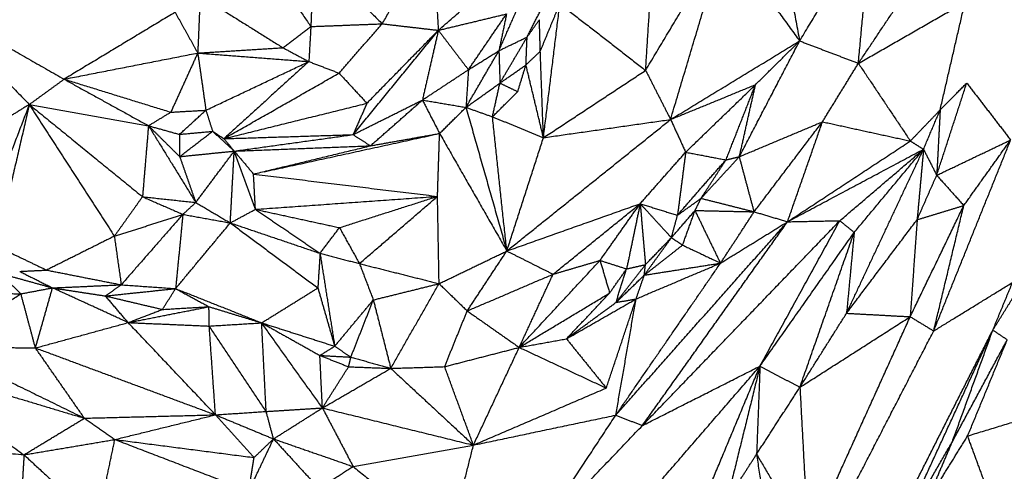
# Model space of a CAD drawing. Header units: millimetres. Extents: x 73 to 109.5, y 0 to 89.7.
# Tile 48 of 83: x 92.9 to 96.1, y 60.1 to 61.5. Entities that reach past the tile are written whole.
import ezdxf

# ---------------------------------------------------------------- set-up
doc = ezdxf.new("R2010")
doc.units = ezdxf.units.MM
doc.header["$MEASUREMENT"] = 0
doc.layers.add('Make2D$visible$lines', color=7, linetype='Continuous', true_color=0x000000)

msp = doc.modelspace()

# ---------------------------------------------------------------- linework, layer by layer
at = {"layer": 'Make2D$visible$lines'}
for points in [[(95.2854, 62.4508), (95.3793, 61.9521), (95.4733, 61.4533)], [(95.6648, 61.3803), (95.8384, 61.6379), (96.012, 61.8956)], [(94.2949, 61.4879), (94.4852, 61.6534), (94.6755, 61.8188)], [(95.4733, 61.4533), (95.5905, 61.6465), (95.7076, 61.8397)], [(95.6648, 61.3803), (95.6862, 61.61), (95.7076, 61.8397)], [(94.1118, 61.5091), (94.1939, 61.6505), (94.276, 61.7919)], [(94.276, 61.7919), (94.2855, 61.6399), (94.2949, 61.4879)], [(94.9709, 61.3573), (94.9851, 61.5772), (94.9992, 61.7972)], [(94.9709, 61.3573), (95.1001, 61.5727), (95.2293, 61.7881)], [(95.0524, 61.1974), (95.1408, 61.4928), (95.2293, 61.7881)], [(95.2293, 61.7881), (95.3513, 61.6207), (95.4733, 61.4533)], [(93.6976, 61.7637), (93.7883, 61.6319), (93.8791, 61.5002)], [(93.8877, 61.7323), (93.8834, 61.6162), (93.8791, 61.5002)], [(93.8877, 61.7323), (93.9997, 61.6207), (94.1118, 61.5091)], [(94.5844, 61.4659), (94.6369, 61.5696), (94.6894, 61.6732)], [(93.5181, 61.5997), (93.5142, 61.5068), (93.5102, 61.4139)], [(93.5181, 61.5997), (93.6531, 61.5154), (93.788, 61.4312)], [(92.6392, 61.5769), (92.8568, 61.4528), (93.0744, 61.3286)], [(92.6392, 61.5769), (92.8001, 61.4116), (92.961, 61.2463)], [(94.6274, 61.4197), (94.6593, 61.497), (94.6913, 61.5742)], [(94.6377, 61.1381), (94.6645, 61.3562), (94.6913, 61.5742)], [(94.6913, 61.5742), (94.8311, 61.4658), (94.9709, 61.3573)], [(95.6648, 61.3803), (95.8387, 61.4799), (96.0126, 61.5795)], [(95.9315, 61.2283), (95.9721, 61.4039), (96.0126, 61.5795)], [(93.4365, 61.5465), (93.2555, 61.4376), (93.0744, 61.3286)], [(93.4365, 61.5465), (93.4734, 61.4802), (93.5102, 61.4139)], [(94.2949, 61.4879), (94.4062, 61.5146), (94.5174, 61.5412)], [(94.393, 61.3594), (94.4552, 61.4503), (94.5174, 61.5412)], [(94.4925, 61.4215), (94.5206, 61.4854), (94.5486, 61.5493)], [(94.5174, 61.5412), (94.505, 61.4813), (94.4925, 61.4215)], [(93.788, 61.4312), (93.8336, 61.4657), (93.8791, 61.5002)], [(93.8791, 61.5002), (93.8759, 61.4431), (93.8726, 61.3861)], [(93.8791, 61.5002), (93.9954, 61.5046), (94.1118, 61.5091)], [(93.9711, 61.3484), (94.0414, 61.4288), (94.1118, 61.5091)], [(94.1118, 61.5091), (94.2034, 61.4985), (94.2949, 61.4879)], [(94.5844, 61.4659), (94.6045, 61.4941), (94.6245, 61.5223)], [(94.6274, 61.4197), (94.626, 61.4711), (94.6245, 61.5224)], [(94.0168, 61.1481), (94.1559, 61.318), (94.2949, 61.4879)], [(94.0619, 61.2503), (94.1784, 61.3691), (94.2949, 61.4879)], [(94.2949, 61.4879), (94.269, 61.3744), (94.243, 61.2608)], [(94.2949, 61.4879), (94.3439, 61.4237), (94.393, 61.3594)], [(94.4925, 61.4215), (94.5385, 61.4437), (94.5844, 61.4659)], [(94.4958, 61.3159), (94.5401, 61.3909), (94.5844, 61.4659)], [(94.5807, 61.3752), (94.5825, 61.4197), (94.5843, 61.4642)], [(93.5102, 61.4139), (93.6491, 61.4226), (93.788, 61.4312)], [(93.788, 61.4312), (93.8303, 61.4086), (93.8726, 61.3861)], [(95.0524, 61.1974), (95.2628, 61.3254), (95.4733, 61.4533)], [(95.2768, 61.0763), (95.375, 61.2648), (95.4733, 61.4533)], [(95.3294, 61.3108), (95.4013, 61.3821), (95.4733, 61.4533)], [(95.4733, 61.4533), (95.569, 61.4168), (95.6648, 61.3803)], [(93.0744, 61.3286), (93.2923, 61.3713), (93.5102, 61.4139)], [(93.5102, 61.4139), (93.4663, 61.3176), (93.4224, 61.2212)], [(93.5102, 61.4139), (93.5236, 61.3208), (93.5369, 61.2276)], [(93.5102, 61.4139), (93.6914, 61.4), (93.8726, 61.3861)], [(94.385, 61.2368), (94.4388, 61.3291), (94.4925, 61.4215)], [(94.393, 61.3594), (94.4427, 61.3904), (94.4925, 61.4215)], [(94.4925, 61.4215), (94.4941, 61.3687), (94.4958, 61.3159)], [(94.5807, 61.3752), (94.604, 61.3975), (94.6274, 61.4197)], [(94.6377, 61.1381), (94.6326, 61.2789), (94.6274, 61.4197)], [(93.5369, 61.2276), (93.7048, 61.3069), (93.8726, 61.3861)], [(93.8726, 61.3861), (93.734, 61.2604), (93.5954, 61.1348)], [(93.8726, 61.3861), (93.9219, 61.3672), (93.9711, 61.3484)], [(94.4958, 61.3159), (94.5382, 61.3456), (94.5807, 61.3752)], [(94.5539, 61.2882), (94.5673, 61.3317), (94.5807, 61.3752)], [(94.6377, 61.1381), (94.6092, 61.2567), (94.5807, 61.3752)], [(95.5477, 61.1899), (95.6062, 61.2851), (95.6648, 61.3803)], [(95.6648, 61.3803), (95.7496, 61.2538), (95.8344, 61.1273)], [(93.5954, 61.1348), (93.7833, 61.2416), (93.9711, 61.3484)], [(93.9711, 61.3484), (94.0165, 61.2994), (94.0619, 61.2503)], [(94.243, 61.2608), (94.318, 61.3101), (94.393, 61.3594)], [(94.393, 61.3594), (94.389, 61.2981), (94.385, 61.2368)], [(94.6377, 61.1381), (94.8043, 61.2477), (94.9709, 61.3573)], [(94.9709, 61.3573), (95.0117, 61.2774), (95.0524, 61.1974)], [(92.961, 61.2463), (93.0177, 61.2875), (93.0744, 61.3286)], [(93.0744, 61.3286), (93.212, 61.2528), (93.3495, 61.1771)], [(93.0744, 61.3286), (93.2484, 61.2749), (93.4224, 61.2212)], [(94.385, 61.2368), (94.4404, 61.2763), (94.4957, 61.3158)], [(94.4714, 61.2063), (94.4836, 61.2611), (94.4958, 61.3159)], [(94.4958, 61.3159), (94.5248, 61.3021), (94.5539, 61.2882)], [(95.0524, 61.1974), (95.1909, 61.2541), (95.3294, 61.3108)], [(95.1015, 61.0909), (95.2155, 61.2008), (95.3294, 61.3108)], [(95.2331, 61.0658), (95.2812, 61.1883), (95.3294, 61.3108)], [(95.2768, 61.0763), (95.3031, 61.1935), (95.3294, 61.3108)], [(95.9203, 61.0157), (95.9692, 61.1659), (96.0182, 61.316)], [(95.9315, 61.2283), (95.9748, 61.2722), (96.0182, 61.316)], [(96.0182, 61.316), (96.0898, 61.2233), (96.1614, 61.1306)], [(94.4714, 61.2063), (94.5126, 61.2473), (94.5539, 61.2882)], [(92.961, 61.2463), (92.8808, 61.1969), (92.8007, 61.1475)], [(92.961, 61.2463), (92.8854, 61.0499), (92.8097, 60.8534)], [(92.961, 61.2463), (92.9075, 61.0157), (92.8541, 60.785)], [(92.961, 61.2463), (93.1553, 61.2117), (93.3495, 61.1771)], [(92.961, 61.2463), (93.1456, 61.0961), (93.3301, 60.9459)], [(92.961, 61.2463), (93.0996, 61.0317), (93.2382, 60.8172)], [(93.5954, 61.1348), (93.8287, 61.1925), (94.0619, 61.2503)], [(94.0168, 61.1481), (94.1299, 61.2044), (94.243, 61.2608)], [(94.0619, 61.2503), (94.0394, 61.1992), (94.0168, 61.1481)], [(94.0735, 61.1117), (94.1583, 61.1862), (94.243, 61.2608)], [(94.243, 61.2608), (94.271, 61.2064), (94.299, 61.1519)], [(94.243, 61.2608), (94.314, 61.2488), (94.385, 61.2368)], [(93.3495, 61.1771), (93.3859, 61.1992), (93.4224, 61.2212)], [(93.4224, 61.2212), (93.4796, 61.2244), (93.5369, 61.2276)], [(93.4504, 61.1489), (93.4937, 61.1883), (93.5369, 61.2276)], [(93.5369, 61.2276), (93.5478, 61.1933), (93.5587, 61.159)], [(94.299, 61.1519), (94.342, 61.1944), (94.385, 61.2368)], [(94.385, 61.2368), (94.4516, 61.003), (94.5182, 60.7691)], [(94.385, 61.2368), (94.4282, 61.2215), (94.4714, 61.2063)], [(94.4714, 61.2063), (94.5546, 61.1722), (94.6377, 61.1381)], [(94.5182, 60.7691), (94.4948, 60.9877), (94.4714, 61.2063)], [(95.8344, 61.1273), (95.8829, 61.1778), (95.9315, 61.2283)], [(95.8772, 61.1005), (95.9044, 61.1644), (95.9315, 61.2283)], [(95.9315, 61.2283), (95.9259, 61.122), (95.9203, 61.0157)], [(93.3495, 61.1771), (93.3398, 61.0615), (93.3301, 60.9459)], [(93.3495, 61.1771), (93.4, 61.163), (93.4504, 61.1489)], [(93.3495, 61.1771), (93.4004, 61.1268), (93.4513, 61.0765)], [(93.3495, 61.1771), (93.4267, 61.0521), (93.5038, 60.9271)], [(94.5182, 60.7691), (94.7853, 60.9833), (95.0524, 61.1974)], [(94.6377, 61.1381), (94.8451, 61.1678), (95.0524, 61.1974)], [(95.0524, 61.1974), (95.077, 61.1441), (95.1015, 61.0909)], [(95.2768, 61.0763), (95.4123, 61.1331), (95.5477, 61.1899)], [(95.325, 60.8968), (95.4363, 61.0434), (95.5477, 61.1899)], [(95.4338, 60.8644), (95.4907, 61.0272), (95.5477, 61.1899)], [(95.5477, 61.1899), (95.691, 61.1586), (95.8344, 61.1273)], [(93.4504, 61.1489), (93.5046, 61.1539), (93.5587, 61.159)], [(93.4504, 61.1489), (93.4508, 61.1127), (93.4513, 61.0765)], [(93.4513, 61.0765), (93.505, 61.1178), (93.5587, 61.159)], [(93.5587, 61.159), (93.5771, 61.1469), (93.5954, 61.1348)], [(93.5587, 61.159), (93.594, 61.1267), (93.6293, 61.0945)], [(93.5954, 61.1348), (93.8061, 61.1414), (94.0168, 61.1481)], [(93.6293, 61.0945), (93.823, 61.1213), (94.0168, 61.1481)], [(93.7272, 61.0273), (94.0019, 61.0872), (94.2766, 61.147)], [(94.0168, 61.1481), (94.0452, 61.1299), (94.0735, 61.1117)], [(94.0735, 61.1117), (94.1863, 61.1318), (94.299, 61.1519)], [(94.2922, 60.947), (94.2956, 61.0495), (94.299, 61.1519)], [(94.299, 61.1519), (94.4086, 60.9605), (94.5182, 60.7691)], [(93.5954, 61.1348), (93.6123, 61.1146), (93.6293, 61.0945)], [(93.6293, 61.0945), (93.8514, 61.1031), (94.0735, 61.1117)], [(93.6922, 61.0197), (93.8828, 61.0657), (94.0735, 61.1117)], [(94.5182, 60.7691), (94.578, 60.9536), (94.6377, 61.1381)], [(95.4338, 60.8644), (95.6341, 60.9958), (95.8344, 61.1273)], [(95.8344, 61.1273), (95.8558, 61.1139), (95.8772, 61.1005)], [(95.9104, 60.5087), (96.0359, 60.8197), (96.1614, 61.1306)], [(95.9203, 61.0157), (96.0408, 61.0732), (96.1614, 61.1306)], [(96.0087, 60.9171), (96.085, 61.0239), (96.1614, 61.1306)], [(93.4513, 61.0765), (93.5403, 61.0855), (93.6293, 61.0945)], [(93.4513, 61.0765), (93.4775, 61.0018), (93.5038, 60.9271)], [(93.5038, 60.9271), (93.5665, 61.0108), (93.6293, 61.0945)], [(93.6164, 60.8606), (93.6228, 60.9775), (93.6293, 61.0945)], [(93.6293, 61.0945), (93.6607, 61.0571), (93.6922, 61.0197)], [(93.6984, 60.9048), (93.6638, 60.9996), (93.6293, 61.0945)], [(94.9532, 60.9232), (95.0273, 61.0071), (95.1015, 61.0909)], [(95.1015, 61.0909), (95.0882, 60.9881), (95.0748, 60.8854)], [(95.1015, 61.0909), (95.1673, 61.0783), (95.2331, 61.0658)], [(95.4366, 60.8659), (95.6569, 60.9832), (95.8772, 61.1005)], [(95.6043, 60.8678), (95.7408, 60.9841), (95.8772, 61.1005)], [(95.6262, 60.5663), (95.7517, 60.8334), (95.8772, 61.1005)], [(95.6511, 60.8295), (95.7642, 60.965), (95.8772, 61.1005)], [(95.8772, 61.1005), (95.8668, 60.9858), (95.8564, 60.8711)], [(95.8772, 61.1005), (95.8988, 61.0581), (95.9203, 61.0157)], [(95.1517, 60.9407), (95.2143, 61.0085), (95.2768, 61.0763)], [(95.1517, 60.9407), (95.1924, 61.0032), (95.2331, 61.0658)], [(95.1529, 60.9755), (95.193, 61.0206), (95.2331, 61.0658)], [(95.2331, 61.0658), (95.255, 61.071), (95.2768, 61.0763)], [(95.325, 60.8968), (95.3009, 60.9866), (95.2768, 61.0763)], [(93.6984, 60.9048), (93.6953, 60.9622), (93.6922, 61.0197)], [(93.6922, 61.0197), (93.9922, 60.9834), (94.2922, 60.947)], [(95.8564, 60.8711), (95.8883, 60.9434), (95.9203, 61.0157)], [(95.9203, 61.0157), (95.9645, 60.9664), (96.0087, 60.9171)], [(95.0748, 60.8854), (95.1138, 60.9305), (95.1529, 60.9755)], [(93.3301, 60.9459), (93.2842, 60.8815), (93.2382, 60.8172)], [(93.3301, 60.9459), (93.3959, 60.9171), (93.4617, 60.8883)], [(93.3301, 60.9459), (93.4169, 60.9365), (93.5038, 60.9271)], [(93.4617, 60.8883), (93.4827, 60.9077), (93.5038, 60.9271)], [(93.5038, 60.9271), (93.5601, 60.8938), (93.6164, 60.8606)], [(93.6984, 60.9048), (93.9953, 60.9259), (94.2922, 60.947)], [(93.9725, 60.8451), (94.1324, 60.896), (94.2922, 60.947)], [(94.0376, 60.7281), (94.1649, 60.8376), (94.2922, 60.947)], [(94.2974, 60.6627), (94.2948, 60.8049), (94.2922, 60.947)], [(94.5182, 60.7691), (94.7357, 60.8462), (94.9532, 60.9232)], [(94.6691, 60.6935), (94.8111, 60.8084), (94.9532, 60.9232)], [(94.8223, 60.7384), (94.8877, 60.8308), (94.9532, 60.9232)], [(94.9532, 60.9232), (94.931, 60.817), (94.9088, 60.7107)], [(94.9532, 60.9232), (95.014, 60.9043), (95.0748, 60.8854)], [(94.9532, 60.9232), (94.9618, 60.8239), (94.9704, 60.7246)], [(94.9532, 60.9232), (95.0042, 60.8678), (95.0551, 60.8124)], [(95.0748, 60.8854), (95.1133, 60.9131), (95.1517, 60.9407)], [(95.1323, 60.9011), (95.142, 60.9209), (95.1517, 60.9407)], [(95.1517, 60.9407), (95.2372, 60.9191), (95.3227, 60.8974)], [(95.8339, 60.5552), (95.9213, 60.7361), (96.0087, 60.9171)], [(95.8564, 60.8711), (95.9326, 60.8941), (96.0087, 60.9171)], [(95.9104, 60.5087), (95.9596, 60.7129), (96.0087, 60.9171)], [(93.2382, 60.8172), (93.35, 60.8527), (93.4617, 60.8883)], [(93.4617, 60.8883), (93.3611, 60.7737), (93.2606, 60.659)], [(93.4617, 60.8883), (93.4499, 60.7675), (93.438, 60.6466)], [(93.4617, 60.8883), (93.539, 60.8745), (93.6164, 60.8606)], [(93.6164, 60.8606), (93.6574, 60.8827), (93.6984, 60.9048)], [(93.6984, 60.9048), (93.8355, 60.8749), (93.9725, 60.8451)], [(93.6984, 60.9048), (93.8037, 60.8332), (93.909, 60.7616)], [(95.0551, 60.8124), (95.0937, 60.8567), (95.1323, 60.9011)], [(95.0551, 60.8124), (95.065, 60.8489), (95.0748, 60.8854)], [(95.0914, 60.7883), (95.1119, 60.8447), (95.1323, 60.9011)], [(95.1323, 60.9011), (95.2287, 60.8989), (95.325, 60.8968)], [(95.2154, 60.7297), (95.1739, 60.8154), (95.1323, 60.9011)], [(95.2154, 60.7297), (95.2702, 60.8133), (95.325, 60.8968)], [(95.325, 60.8968), (95.3794, 60.8806), (95.4338, 60.8644)], [(93.438, 60.6466), (93.5272, 60.7536), (93.6164, 60.8606)], [(93.6164, 60.8606), (93.7627, 60.8111), (93.909, 60.7616)], [(93.6164, 60.8606), (93.7592, 60.7547), (93.902, 60.6488)], [(94.8737, 60.2344), (95.1537, 60.5494), (95.4338, 60.8644)], [(94.9603, 60.2005), (95.2823, 60.5341), (95.6043, 60.8678)], [(94.9603, 60.2005), (95.1971, 60.5325), (95.4338, 60.8644)], [(95.2154, 60.7297), (95.3246, 60.7971), (95.4338, 60.8644)], [(95.3439, 60.3942), (95.4741, 60.631), (95.6043, 60.8678)], [(95.4338, 60.8644), (95.519, 60.8661), (95.6043, 60.8678)], [(95.6043, 60.8678), (95.6277, 60.8487), (95.6511, 60.8295)], [(95.6262, 60.5663), (95.7413, 60.7187), (95.8564, 60.8711)], [(95.8564, 60.8711), (95.8451, 60.7131), (95.8339, 60.5552)], [(93.909, 60.7616), (93.9407, 60.8033), (93.9725, 60.8451)], [(93.9725, 60.8451), (94.005, 60.7866), (94.0376, 60.7281)], [(95.3439, 60.3942), (95.4975, 60.6119), (95.6511, 60.8295)], [(95.4741, 60.3252), (95.5626, 60.5774), (95.6511, 60.8295)], [(95.6511, 60.8295), (95.6387, 60.6979), (95.6262, 60.5663)], [(93.2382, 60.8172), (93.1278, 60.762), (93.0173, 60.7069)], [(93.2382, 60.8172), (93.2494, 60.7381), (93.2606, 60.659)], [(94.9666, 60.6904), (95.0109, 60.7514), (95.0551, 60.8124)], [(94.9666, 60.6904), (95.029, 60.7394), (95.0914, 60.7883)], [(94.9704, 60.7246), (95.0128, 60.7685), (95.0551, 60.8124)], [(95.0551, 60.8124), (95.0733, 60.8003), (95.0914, 60.7883)], [(95.0914, 60.7883), (95.1534, 60.759), (95.2154, 60.7297)], [(92.8541, 60.785), (92.9357, 60.7459), (93.0173, 60.7069)], [(93.909, 60.7616), (93.9055, 60.7052), (93.902, 60.6488)], [(93.909, 60.7616), (93.9733, 60.7449), (94.0376, 60.7281)], [(93.909, 60.7616), (93.9329, 60.6103), (93.9569, 60.4589)], [(94.2974, 60.6627), (94.4078, 60.7159), (94.5182, 60.7691)], [(94.3891, 60.5739), (94.4536, 60.6715), (94.5182, 60.7691)], [(94.5182, 60.7691), (94.5936, 60.7313), (94.6691, 60.6935)], [(94.0376, 60.7281), (94.0602, 60.6689), (94.0829, 60.6097)], [(94.0376, 60.7281), (94.1675, 60.6954), (94.2974, 60.6627)], [(94.5587, 60.4551), (94.6905, 60.5967), (94.8223, 60.7384)], [(94.6691, 60.6935), (94.7457, 60.716), (94.8223, 60.7384)], [(94.8223, 60.7384), (94.8655, 60.7246), (94.9088, 60.7107)], [(94.8223, 60.7384), (94.8379, 60.6853), (94.8535, 60.6321)], [(94.8737, 60.2344), (95.0445, 60.4821), (95.2154, 60.7297)], [(94.8744, 60.6016), (94.9224, 60.6631), (94.9704, 60.7246)], [(94.9088, 60.7107), (94.9396, 60.7177), (94.9704, 60.7246)], [(94.9399, 60.613), (95.0777, 60.6714), (95.2154, 60.7297)], [(94.9666, 60.6904), (95.091, 60.7101), (95.2154, 60.7297)], [(94.9666, 60.6904), (94.9685, 60.7075), (94.9704, 60.7246)], [(92.9336, 60.6297), (92.8984, 60.6635), (92.8633, 60.6972)], [(92.8633, 60.6972), (92.9499, 60.6731), (93.0365, 60.649)], [(92.9296, 60.7026), (92.9735, 60.7048), (93.0173, 60.7069)], [(92.9296, 60.7026), (92.983, 60.6758), (93.0365, 60.649)], [(93.0173, 60.7069), (93.139, 60.683), (93.2606, 60.659)], [(94.3891, 60.5739), (94.5291, 60.6337), (94.6691, 60.6935)], [(94.5587, 60.4551), (94.6139, 60.5743), (94.6691, 60.6935)], [(94.8535, 60.6321), (94.8812, 60.6714), (94.9088, 60.7107)], [(94.8744, 60.6016), (94.8916, 60.6562), (94.9088, 60.7107)], [(93.0365, 60.649), (93.1485, 60.654), (93.2606, 60.659)], [(93.2092, 60.6227), (93.2349, 60.6409), (93.2606, 60.659)], [(93.2606, 60.659), (93.3493, 60.6528), (93.438, 60.6466)], [(94.0829, 60.6097), (94.1902, 60.6362), (94.2974, 60.6627)], [(94.1398, 60.3868), (94.2186, 60.5248), (94.2974, 60.6627)], [(94.2974, 60.6627), (94.3433, 60.6183), (94.3891, 60.5739)], [(94.8744, 60.6016), (94.9205, 60.646), (94.9666, 60.6904)], [(94.9399, 60.613), (94.9532, 60.6517), (94.9666, 60.6904)], [(95.9104, 60.5087), (96.039, 60.5877), (96.1675, 60.6667)], [(96.1034, 60.5115), (96.1354, 60.5891), (96.1675, 60.6667)], [(92.6626, 60.458), (92.7981, 60.5439), (92.9336, 60.6297)], [(92.6829, 60.6341), (92.8083, 60.6319), (92.9336, 60.6297)], [(92.9336, 60.6297), (92.985, 60.6393), (93.0365, 60.649)], [(92.981, 60.4533), (92.9573, 60.5415), (92.9336, 60.6297)], [(92.981, 60.4533), (93.0088, 60.5511), (93.0365, 60.649)], [(93.0365, 60.649), (93.1228, 60.6358), (93.2092, 60.6227)], [(93.2833, 60.5359), (93.1599, 60.5924), (93.0365, 60.649)], [(93.2092, 60.6227), (93.3236, 60.6347), (93.438, 60.6466)], [(93.3953, 60.5788), (93.4166, 60.6127), (93.438, 60.6466)], [(93.438, 60.6466), (93.4924, 60.6172), (93.5468, 60.5877)], [(93.438, 60.6466), (93.5784, 60.5909), (93.7187, 60.5351)], [(93.7187, 60.5351), (93.8103, 60.5919), (93.902, 60.6488)], [(93.902, 60.6488), (93.9294, 60.5538), (93.9569, 60.4589)], [(94.5587, 60.4551), (94.7061, 60.5436), (94.8535, 60.6321)], [(94.7128, 60.4831), (94.7832, 60.5576), (94.8535, 60.6321)], [(96.1034, 60.5115), (96.1445, 60.5778), (96.1856, 60.644)], [(93.2833, 60.5359), (93.2462, 60.5793), (93.2092, 60.6227)], [(93.2092, 60.6227), (93.3022, 60.6007), (93.3953, 60.5788)], [(93.9569, 60.4589), (94.0199, 60.5343), (94.0829, 60.6097)], [(94.0097, 60.4234), (94.0463, 60.5166), (94.0829, 60.6097)], [(94.0829, 60.6097), (94.1113, 60.4983), (94.1398, 60.3869)], [(94.7128, 60.4831), (94.8264, 60.5481), (94.9399, 60.613)], [(94.7128, 60.4831), (94.7936, 60.5424), (94.8744, 60.6016)], [(94.8426, 60.3227), (94.8913, 60.4679), (94.9399, 60.613)], [(94.8737, 60.2344), (94.9068, 60.4237), (94.9399, 60.613)], [(94.8744, 60.6016), (94.9071, 60.6073), (94.9399, 60.613)], [(93.2833, 60.5359), (93.415, 60.5618), (93.5468, 60.5877)], [(93.2833, 60.5359), (93.3393, 60.5573), (93.3953, 60.5788)], [(93.3953, 60.5788), (93.471, 60.5832), (93.5468, 60.5877)], [(93.5478, 60.5246), (93.5473, 60.5562), (93.5468, 60.5877)], [(93.5468, 60.5877), (93.6328, 60.5614), (93.7187, 60.5351)], [(94.3155, 60.3924), (94.3523, 60.4832), (94.3891, 60.5739)], [(94.3891, 60.5739), (94.4739, 60.5145), (94.5587, 60.4551)], [(95.4741, 60.3252), (95.5502, 60.4458), (95.6262, 60.5663)], [(95.6262, 60.5663), (95.7301, 60.5607), (95.8339, 60.5551)], [(92.981, 60.4533), (93.1321, 60.4946), (93.2833, 60.5359)], [(93.2833, 60.5359), (93.4155, 60.5303), (93.5478, 60.5246)], [(93.5681, 60.2355), (93.4257, 60.3857), (93.2833, 60.5359)], [(93.5478, 60.5246), (93.6332, 60.5299), (93.7187, 60.5351)], [(93.7334, 60.2465), (93.7261, 60.3908), (93.7187, 60.5351)], [(93.9169, 60.2579), (93.8178, 60.3965), (93.7187, 60.5351)], [(93.7187, 60.5351), (93.8136, 60.482), (93.9086, 60.4289)], [(93.7187, 60.5351), (93.8378, 60.497), (93.9569, 60.4589)], [(95.4741, 60.3252), (95.654, 60.4402), (95.8339, 60.5551)], [(95.5011, 59.8207), (95.6675, 60.1879), (95.8339, 60.5551)], [(95.834, 60.5551), (95.8722, 60.5319), (95.9104, 60.5087)], [(93.5681, 60.2355), (93.5579, 60.3801), (93.5478, 60.5246)], [(93.7334, 60.2465), (93.6406, 60.3856), (93.5478, 60.5246)], [(95.5084, 59.7313), (95.7094, 60.12), (95.9104, 60.5087)], [(95.7675, 59.8485), (95.9354, 60.18), (96.1034, 60.5115)], [(95.7964, 59.8453), (95.9499, 60.1784), (96.1034, 60.5115)], [(95.9713, 60.1479), (96.0374, 60.3297), (96.1034, 60.5115)], [(96.1034, 60.5115), (96.1269, 60.4957), (96.1504, 60.4799)], [(94.5587, 60.4551), (94.6358, 60.4691), (94.7128, 60.4831)], [(94.7128, 60.4831), (94.7777, 60.4029), (94.8426, 60.3227)], [(95.9713, 60.1479), (96.0609, 60.3139), (96.1504, 60.4799)], [(96.0211, 60.1668), (96.0857, 60.3234), (96.1504, 60.4799)], [(92.6626, 60.458), (92.9016, 60.3412), (93.1406, 60.2245)], [(92.6626, 60.458), (92.8218, 60.4556), (92.981, 60.4533)], [(93.1406, 60.2245), (93.0608, 60.3389), (92.981, 60.4533)], [(92.981, 60.4533), (93.2746, 60.3444), (93.5681, 60.2355)], [(93.9086, 60.4289), (93.9328, 60.4439), (93.9569, 60.4589)], [(93.9569, 60.4589), (93.9833, 60.4412), (94.0097, 60.4234)], [(94.3155, 60.3924), (94.4371, 60.4238), (94.5587, 60.4551)], [(94.4094, 60.1369), (94.484, 60.296), (94.5587, 60.4551)], [(94.5587, 60.4551), (94.7006, 60.3889), (94.8426, 60.3227)], [(92.5262, 60.4086), (92.8334, 60.3165), (93.1406, 60.2245)], [(92.5262, 60.4086), (92.7349, 60.2569), (92.9436, 60.1053)], [(93.9086, 60.4289), (93.9592, 60.4262), (94.0097, 60.4234)], [(93.9086, 60.4289), (93.9554, 60.4105), (94.0022, 60.392)], [(93.9169, 60.2579), (93.9127, 60.3434), (93.9086, 60.4289)], [(94.0022, 60.392), (94.006, 60.4077), (94.0097, 60.4234)], [(94.0097, 60.4234), (94.0747, 60.4052), (94.1397, 60.3869)], [(93.9169, 60.2579), (93.9595, 60.3249), (94.0022, 60.392)], [(93.9169, 60.2579), (94.0283, 60.3223), (94.1397, 60.3868)], [(94.0022, 60.392), (94.0709, 60.3894), (94.1397, 60.3868)], [(94.1398, 60.3868), (94.2276, 60.3896), (94.3155, 60.3924)], [(94.1398, 60.3868), (94.2746, 60.2619), (94.4094, 60.1369)], [(94.4094, 60.1369), (94.3624, 60.2647), (94.3155, 60.3924)], [(94.9603, 60.2005), (95.1521, 60.2974), (95.3439, 60.3942)], [(95.0176, 60.0177), (95.1808, 60.206), (95.3439, 60.3942)], [(95.1856, 60.0149), (95.2648, 60.2046), (95.3439, 60.3942)], [(95.3439, 60.3942), (95.29, 60.1756), (95.2362, 59.9571)], [(95.3439, 60.3942), (95.3384, 60.2507), (95.3328, 60.1072)], [(95.3439, 60.3942), (95.409, 60.3597), (95.4741, 60.3252)], [(94.4094, 60.1369), (94.626, 60.2298), (94.8426, 60.3227)], [(95.3328, 60.1072), (95.4035, 60.2162), (95.4741, 60.3252)], [(95.4741, 60.3252), (95.4876, 60.073), (95.5011, 59.8207)], [(96.0211, 60.1668), (96.2149, 60.2256), (96.4087, 60.2845)], [(96.1037, 59.9417), (96.2562, 60.1131), (96.4087, 60.2845)], [(93.5681, 60.2355), (93.6508, 60.241), (93.7334, 60.2465)], [(93.7334, 60.2465), (93.8252, 60.2522), (93.9169, 60.2579)], [(93.7574, 60.1571), (93.7454, 60.2018), (93.7334, 60.2465)], [(93.7574, 60.1571), (93.8372, 60.2075), (93.9169, 60.2579)], [(93.9169, 60.2579), (93.9669, 60.1625), (94.017, 60.0671)], [(93.9169, 60.2579), (94.1631, 60.1974), (94.4094, 60.1369)], [(92.9436, 60.1053), (93.0421, 60.1649), (93.1406, 60.2245)], [(93.1406, 60.2245), (93.3544, 60.23), (93.5681, 60.2355)], [(93.1406, 60.2245), (93.1903, 60.1898), (93.24, 60.1551)], [(93.24, 60.1551), (93.404, 60.1953), (93.5681, 60.2355)], [(93.5681, 60.2355), (93.6627, 60.1963), (93.7574, 60.1571)], [(93.5681, 60.2355), (93.631, 60.166), (93.6939, 60.0964)], [(94.4094, 60.1369), (94.6415, 60.1857), (94.8737, 60.2344)], [(94.6086, 59.8331), (94.7412, 60.0337), (94.8737, 60.2344)], [(94.8737, 60.2344), (94.917, 60.2175), (94.9603, 60.2005)], [(96.1037, 59.9417), (96.2753, 60.0822), (96.4468, 60.2226)], [(94.6086, 59.8331), (94.7845, 60.0168), (94.9603, 60.2005)], [(92.3583, 60.162), (92.6444, 60.0225), (92.9306, 59.883)], [(92.3583, 60.162), (92.6509, 60.1336), (92.9436, 60.1053)], [(92.9436, 60.1053), (93.0918, 60.1302), (93.24, 60.1551)], [(93.183, 59.8845), (93.2115, 60.0198), (93.24, 60.1551)], [(93.24, 60.1551), (93.4669, 60.1257), (93.6939, 60.0964)], [(93.24, 60.1551), (93.4585, 60.0714), (93.6769, 59.9878)], [(93.6769, 59.9878), (93.7172, 60.0724), (93.7574, 60.1571)], [(93.6939, 60.0964), (93.7256, 60.1267), (93.7574, 60.1571)], [(93.7574, 60.1571), (93.831, 60.0766), (93.9046, 59.9961)], [(93.7574, 60.1571), (93.8872, 60.1121), (94.017, 60.0671)], [(95.7964, 59.8453), (95.8838, 59.9966), (95.9713, 60.1479)], [(95.8858, 59.9478), (95.9535, 60.0573), (96.0211, 60.1668)], [(95.8858, 59.9478), (95.9286, 60.0478), (95.9713, 60.1479)], [(96.1037, 59.9417), (96.0624, 60.0543), (96.0211, 60.1668)], [(94.017, 60.0671), (94.2132, 60.102), (94.4094, 60.1369)], [(94.3287, 59.8151), (94.369, 59.976), (94.4094, 60.1369)], [(92.9436, 60.1053), (92.9371, 59.9941), (92.9306, 59.883)], [(92.9436, 60.1053), (93.0633, 59.9949), (93.183, 59.8845)], [(93.6769, 59.9878), (93.6854, 60.0421), (93.6939, 60.0964)], [(95.2362, 59.9571), (95.2845, 60.0321), (95.3328, 60.1072)], [(95.3328, 60.1072), (95.417, 59.964), (95.5011, 59.8207)], [(95.3328, 60.1072), (95.3631, 59.9007), (95.3934, 59.6941)], [(93.9046, 59.9961), (93.9608, 60.0316), (94.017, 60.0671)], [(94.017, 60.0671), (94.1728, 59.9411), (94.3287, 59.8151)]]:
    msp.add_open_spline(points, degree=2, dxfattribs=at)

doc.saveas('drawing.dxf')
